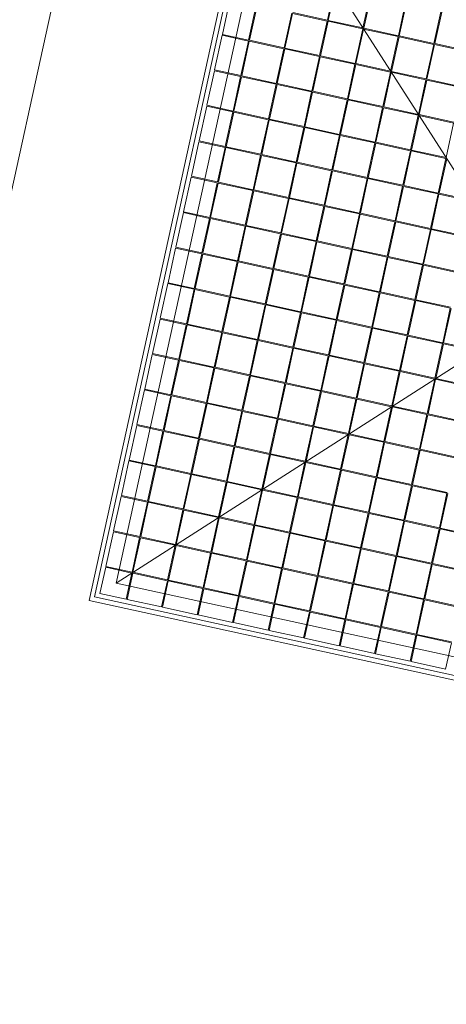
# Model space of a CAD drawing. Header units: metres. Extents: x 233012 to 233264, y 553571 to 554014.
# Tile 127 of 256: x 233236.704 to 233237.173, y 553781.424 to 553782.509. Entities that reach past the tile are written whole.
import ezdxf

# ---------------------------------------------------------------- set-up
doc = ezdxf.new("R2010")
doc.units = ezdxf.units.M
doc.layers.add('A-NL$1B_3D-modellen_algemeen', color=252, linetype='Continuous', lineweight=5)
doc.layers.add('A-NL$1B_3D-modellen_algemeen-drsn', color=252, linetype='Continuous', lineweight=5)

# ---------------------------------------------------------------- blocks, each defined once
blk = doc.blocks.new('NLRS_61_GM_UN_inkoopstation BSK260_26_Alfen_mie - gen-V8-01_Situatie')
at = {"layer": 'A-NL$1B_3D-modellen_algemeen-drsn'}
h = blk.add_hatch(dxfattribs=at)
h.set_pattern_fill('FP_4', color=256, style=0, pattern_type=2)
h.set_pattern_definition([(315, (51.75, 112.55), (1.767767, 1.767767), []), (320, (51.75, 112.55), (-0.156911, -1.792506), [0.1875, -2.062]), (265, (51.75, 112.55), (1.880388, 0.346883), [0.15, -1.65]), (10.451, (51.737, 112.401), (1.723947, -1.446279), [0.15935, -1.753]), (316.184, (52.25, 112.55), (-0.41376, -2.668548), [0.28125, -3.094]), (6.636, (52.216, 112.328), (2.435293, -2.336226), [0.23903, -2.629]), (261.184, (52.25, 112.55), (2.43562, -2.336896), [0.225, -2.475]), (291, (52.125, 112.3), (-1.006262, -1.49169), [0.1875, -2.062]), (236, (52.125, 112.3), (1.812797, -0.60824), [0.15, -1.65]), (341.451, (52.041, 112.176), (0.806628, -2.10073), [0.15935, -1.753]), (307.5, (51.75, 112.55), (0.8322346, -0.0303996), [0.01676, -1.613, 0.01676, -1.658, -1.656]), (307.5, (51.75, 112.55), (0.8322346, -0.0303996), [-3.305, 0.01676, -1.639]), (277.5, (51.75, 112.55), (0.986029, -0.657674), [0.01676, -0.93824, 0.01676, -1.576, -0.63125]), (277.5, (51.75, 112.55), (0.986029, -0.657674), [-2.547, 0.01676, -0.61449]), (237.5, (51.75, 113.107), (-0.0564678, -1.3346826), [0.01676, -0.60824, 0.01676, -1.933, -2.588]), (237.5, (51.75, 113.107), (-0.0564678, -1.3346826), [-2.575, 0.01676, -2.571]), (227.5, (51.75, 113.357), (0.250631, -1.458303), [0.01676, -0.79574, 0.01676, -1.278, -1.838]), (227.5, (51.75, 113.357), (0.250631, -1.458303), [-2.108, 0.01676, -1.821])])
h.paths.add_polyline_path([(-1.28, -1.3), (-0.623, -1.3), (-0.623, -1.2), (-1.18, -1.2), (-1.18, -0.035), (-1.28, -0.035), (-1.28, -1.0374)])
h.paths.add_polyline_path([(-1.28, 1.035), (-1.18, 1.035), (-1.18, 1.2), (1.22, 1.2), (1.22, -1.2), (0.663, -1.2), (0.663, -1.3), (1.32, -1.3), (1.32, 1.3), (-1.28, 1.3)])
at = {"layer": 'A-NL$1B_3D-modellen_algemeen'}
for p, q in [((0.2, -0.18), (1.04, -0.18)), ((1.04, -0.18), (1.04, -1.02)), ((1.035, -0.185), (0.205, -0.185)), ((0.6405, -0.2195), (0.6405, -0.19)), ((0.6405, -0.19), (0.6795, -0.19)), ((0.6795, -0.19), (0.6795, -0.2195)), ((0.6805, -0.2195), (0.6805, -0.19)), ((0.6805, -0.19), (0.7195, -0.19)), ((0.7195, -0.19), (0.7195, -0.2195)), ((0.7205, -0.2195), (0.7205, -0.19)), ((0.7205, -0.19), (0.7595, -0.19)), ((0.7595, -0.19), (0.7595, -0.2195)), ((0.7605, -0.2195), (0.7605, -0.19)), ((0.7605, -0.19), (0.7995, -0.19)), ((0.7995, -0.19), (0.7995, -0.2195)), ((0.8005, -0.2195), (0.8005, -0.19)), ((0.8005, -0.19), (0.8395, -0.19)), ((0.8395, -0.19), (0.8395, -0.2195)), ((0.8405, -0.2195), (0.8405, -0.19)), ((0.8405, -0.19), (0.8795, -0.19)), ((0.8795, -0.19), (0.8795, -0.2195)), ((0.8805, -0.2195), (0.8805, -0.19)), ((0.8805, -0.19), (0.9195, -0.19)), ((0.9195, -0.19), (0.9195, -0.2195)), ((0.9205, -0.2195), (0.9205, -0.19)), ((0.9205, -0.19), (0.9595, -0.19)), ((0.9595, -0.19), (0.9595, -0.2195)), ((0.9605, -0.2195), (0.9605, -0.19)), ((0.9605, -0.19), (0.9995, -0.19)), ((0.9995, -0.19), (0.9995, -0.2195)), ((1.0005, -0.2195), (1.0005, -0.19)), ((1.0005, -0.19), (1.03, -0.19)), ((1.03, -0.19), (1.03, -0.2195)), ((1.035, -1.015), (1.035, -0.185)), ((0.225, -0.205), (1.015, -0.995)), ((0.225, -0.995), (1.015, -0.205)), ((1.015, -0.205), (0.225, -0.205)), ((1.015, -0.995), (1.015, -0.205)), ((0.6795, -0.2195), (0.6405, -0.2195)), ((0.6405, -0.2205), (0.6795, -0.2205)), ((0.6795, -0.2205), (0.6795, -0.2595)), ((0.7195, -0.2195), (0.6805, -0.2195)), ((0.6805, -0.2595), (0.6805, -0.2205)), ((0.6805, -0.2205), (0.7195, -0.2205)), ((0.7195, -0.2205), (0.7195, -0.2595)), ((0.7595, -0.2195), (0.7205, -0.2195)), ((0.7205, -0.2595), (0.7205, -0.2205)), ((0.7205, -0.2205), (0.7595, -0.2205)), ((0.7595, -0.2205), (0.7595, -0.2595)), ((0.7995, -0.2195), (0.7605, -0.2195)), ((0.7605, -0.2595), (0.7605, -0.2205)), ((0.7605, -0.2205), (0.7995, -0.2205)), ((0.7995, -0.2205), (0.7995, -0.2595)), ((0.8395, -0.2195), (0.8005, -0.2195)), ((0.8005, -0.2595), (0.8005, -0.2205)), ((0.8005, -0.2205), (0.8395, -0.2205)), ((0.8395, -0.2205), (0.8395, -0.2595)), ((0.8795, -0.2195), (0.8405, -0.2195)), ((0.8405, -0.2595), (0.8405, -0.2205)), ((0.8405, -0.2205), (0.8795, -0.2205)), ((0.8795, -0.2205), (0.8795, -0.2595)), ((0.9195, -0.2195), (0.8805, -0.2195)), ((0.8805, -0.2595), (0.8805, -0.2205)), ((0.8805, -0.2205), (0.9195, -0.2205)), ((0.9195, -0.2205), (0.9195, -0.2595)), ((0.9595, -0.2195), (0.9205, -0.2195)), ((0.9205, -0.2595), (0.9205, -0.2205)), ((0.9205, -0.2205), (0.9595, -0.2205)), ((0.9595, -0.2205), (0.9595, -0.2595)), ((0.9995, -0.2195), (0.9605, -0.2195)), ((0.9605, -0.2595), (0.9605, -0.2205)), ((0.9605, -0.2205), (0.9995, -0.2205)), ((0.9995, -0.2205), (0.9995, -0.2595)), ((1.03, -0.2195), (1.0005, -0.2195)), ((1.0005, -0.2595), (1.0005, -0.2205)), ((1.0005, -0.2205), (1.03, -0.2205)), ((1.03, -0.2205), (1.03, -0.2595)), ((0.6795, -0.2595), (0.6405, -0.2595)), ((0.7195, -0.2595), (0.6805, -0.2595)), ((0.7595, -0.2595), (0.7205, -0.2595)), ((0.7995, -0.2595), (0.7605, -0.2595)), ((0.8395, -0.2595), (0.8005, -0.2595)), ((0.8795, -0.2595), (0.8405, -0.2595)), ((0.9195, -0.2595), (0.8805, -0.2595)), ((0.9595, -0.2595), (0.9205, -0.2595)), ((0.9995, -0.2595), (0.9605, -0.2595)), ((1.03, -0.2595), (1.0005, -0.2595)), ((0.6405, -0.2605), (0.6795, -0.2605)), ((0.6795, -0.2605), (0.6795, -0.2995)), ((0.6805, -0.2995), (0.6805, -0.2605)), ((0.6805, -0.2605), (0.7195, -0.2605)), ((0.7195, -0.2605), (0.7195, -0.2995)), ((0.7205, -0.2995), (0.7205, -0.2605)), ((0.7205, -0.2605), (0.7595, -0.2605)), ((0.7595, -0.2605), (0.7595, -0.2995)), ((0.7605, -0.2995), (0.7605, -0.2605)), ((0.7605, -0.2605), (0.7995, -0.2605)), ((0.7995, -0.2605), (0.7995, -0.2995)), ((0.8005, -0.2995), (0.8005, -0.2605)), ((0.8005, -0.2605), (0.8395, -0.2605)), ((0.8395, -0.2605), (0.8395, -0.2995)), ((0.8405, -0.2995), (0.8405, -0.2605)), ((0.8405, -0.2605), (0.8795, -0.2605)), ((0.8795, -0.2605), (0.8795, -0.2995)), ((0.8805, -0.2995), (0.8805, -0.2605)), ((0.8805, -0.2605), (0.9195, -0.2605)), ((0.9195, -0.2605), (0.9195, -0.2995)), ((0.9205, -0.2995), (0.9205, -0.2605)), ((0.9205, -0.2605), (0.9595, -0.2605)), ((0.9595, -0.2605), (0.9595, -0.2995)), ((0.9605, -0.2995), (0.9605, -0.2605)), ((0.9605, -0.2605), (0.9995, -0.2605)), ((0.9995, -0.2605), (0.9995, -0.2995)), ((1.0005, -0.2995), (1.0005, -0.2605)), ((1.0005, -0.2605), (1.03, -0.2605)), ((1.03, -0.2605), (1.03, -0.2995)), ((0.6795, -0.2995), (0.6405, -0.2995)), ((0.6405, -0.3005), (0.6795, -0.3005)), ((0.6795, -0.3005), (0.6795, -0.3395)), ((0.7195, -0.2995), (0.6805, -0.2995)), ((0.6805, -0.3395), (0.6805, -0.3005)), ((0.6805, -0.3005), (0.7195, -0.3005)), ((0.7195, -0.3005), (0.7195, -0.3395)), ((0.7595, -0.2995), (0.7205, -0.2995)), ((0.7205, -0.3395), (0.7205, -0.3005)), ((0.7205, -0.3005), (0.7595, -0.3005)), ((0.7595, -0.3005), (0.7595, -0.3395)), ((0.7995, -0.2995), (0.7605, -0.2995)), ((0.7605, -0.3395), (0.7605, -0.3005)), ((0.7605, -0.3005), (0.7995, -0.3005)), ((0.7995, -0.3005), (0.7995, -0.3395)), ((0.8395, -0.2995), (0.8005, -0.2995)), ((0.8005, -0.3395), (0.8005, -0.3005)), ((0.8005, -0.3005), (0.8395, -0.3005)), ((0.8395, -0.3005), (0.8395, -0.3395)), ((0.8795, -0.2995), (0.8405, -0.2995)), ((0.8405, -0.3395), (0.8405, -0.3005)), ((0.8405, -0.3005), (0.8795, -0.3005)), ((0.8795, -0.3005), (0.8795, -0.3395)), ((0.9195, -0.2995), (0.8805, -0.2995)), ((0.8805, -0.3395), (0.8805, -0.3005)), ((0.8805, -0.3005), (0.9195, -0.3005)), ((0.9195, -0.3005), (0.9195, -0.3395)), ((0.9595, -0.2995), (0.9205, -0.2995)), ((0.9205, -0.3395), (0.9205, -0.3005)), ((0.9205, -0.3005), (0.9595, -0.3005)), ((0.9595, -0.3005), (0.9595, -0.3395)), ((0.9995, -0.2995), (0.9605, -0.2995)), ((0.9605, -0.3395), (0.9605, -0.3005)), ((0.9605, -0.3005), (0.9995, -0.3005)), ((0.9995, -0.3005), (0.9995, -0.3395)), ((1.03, -0.2995), (1.0005, -0.2995)), ((1.0005, -0.3395), (1.0005, -0.3005)), ((1.0005, -0.3005), (1.03, -0.3005)), ((1.03, -0.3005), (1.03, -0.3395)), ((0.6795, -0.3395), (0.6405, -0.3395)), ((0.6405, -0.3405), (0.6795, -0.3405)), ((0.6795, -0.3405), (0.6795, -0.3795)), ((0.7195, -0.3395), (0.6805, -0.3395)), ((0.6805, -0.3795), (0.6805, -0.3405)), ((0.6805, -0.3405), (0.7195, -0.3405)), ((0.7195, -0.3405), (0.7195, -0.3795)), ((0.7595, -0.3395), (0.7205, -0.3395)), ((0.7205, -0.3795), (0.7205, -0.3405)), ((0.7205, -0.3405), (0.7595, -0.3405)), ((0.7595, -0.3405), (0.7595, -0.3795)), ((0.7995, -0.3395), (0.7605, -0.3395)), ((0.7605, -0.3795), (0.7605, -0.3405)), ((0.7605, -0.3405), (0.7995, -0.3405)), ((0.7995, -0.3405), (0.7995, -0.3795)), ((0.8395, -0.3395), (0.8005, -0.3395)), ((0.8005, -0.3795), (0.8005, -0.3405)), ((0.8005, -0.3405), (0.8395, -0.3405)), ((0.8395, -0.3405), (0.8395, -0.3795)), ((0.8795, -0.3395), (0.8405, -0.3395)), ((0.8405, -0.3795), (0.8405, -0.3405)), ((0.8405, -0.3405), (0.8795, -0.3405)), ((0.8795, -0.3405), (0.8795, -0.3795)), ((0.9195, -0.3395), (0.8805, -0.3395)), ((0.8805, -0.3795), (0.8805, -0.3405)), ((0.8805, -0.3405), (0.9195, -0.3405)), ((0.9195, -0.3405), (0.9195, -0.3795)), ((0.9595, -0.3395), (0.9205, -0.3395)), ((0.9205, -0.3795), (0.9205, -0.3405)), ((0.9205, -0.3405), (0.9595, -0.3405)), ((0.9595, -0.3405), (0.9595, -0.3795)), ((0.9995, -0.3395), (0.9605, -0.3395)), ((0.9605, -0.3795), (0.9605, -0.3405)), ((0.9605, -0.3405), (0.9995, -0.3405)), ((0.9995, -0.3405), (0.9995, -0.3795)), ((1.03, -0.3395), (1.0005, -0.3395)), ((1.0005, -0.3795), (1.0005, -0.3405)), ((1.0005, -0.3405), (1.03, -0.3405)), ((1.03, -0.3405), (1.03, -0.3795)), ((0.7195, -0.3795), (0.6805, -0.3795)), ((0.7595, -0.3795), (0.7205, -0.3795)), ((0.7995, -0.3795), (0.7605, -0.3795)), ((0.8395, -0.3795), (0.8005, -0.3795)), ((0.8795, -0.3795), (0.8405, -0.3795)), ((0.9195, -0.3795), (0.8805, -0.3795)), ((0.9595, -0.3795), (0.9205, -0.3795)), ((0.9995, -0.3795), (0.9605, -0.3795)), ((1.03, -0.3795), (1.0005, -0.3795)), ((0.6805, -0.3805), (0.7195, -0.3805)), ((0.7195, -0.3805), (0.7195, -0.4195)), ((0.7205, -0.4195), (0.7205, -0.3805)), ((0.7205, -0.3805), (0.7595, -0.3805)), ((0.7595, -0.3805), (0.7595, -0.4195)), ((0.7605, -0.4195), (0.7605, -0.3805)), ((0.7605, -0.3805), (0.7995, -0.3805)), ((0.7995, -0.3805), (0.7995, -0.4195)), ((0.8005, -0.4195), (0.8005, -0.3805)), ((0.8005, -0.3805), (0.8395, -0.3805)), ((0.8395, -0.3805), (0.8395, -0.4195)), ((0.8405, -0.4195), (0.8405, -0.3805)), ((0.8405, -0.3805), (0.8795, -0.3805)), ((0.8795, -0.3805), (0.8795, -0.4195)), ((0.8805, -0.4195), (0.8805, -0.3805)), ((0.8805, -0.3805), (0.9195, -0.3805)), ((0.9195, -0.3805), (0.9195, -0.4195)), ((0.9205, -0.4195), (0.9205, -0.3805)), ((0.9205, -0.3805), (0.9595, -0.3805)), ((0.9595, -0.3805), (0.9595, -0.4195)), ((0.9605, -0.4195), (0.9605, -0.3805)), ((0.9605, -0.3805), (0.9995, -0.3805)), ((0.9995, -0.3805), (0.9995, -0.4195)), ((1.0005, -0.4195), (1.0005, -0.3805)), ((1.0005, -0.3805), (1.03, -0.3805)), ((1.03, -0.3805), (1.03, -0.4195)), ((0.7195, -0.4195), (0.6805, -0.4195)), ((0.6805, -0.4205), (0.7195, -0.4205)), ((0.7195, -0.4205), (0.7195, -0.4595)), ((0.7595, -0.4195), (0.7205, -0.4195)), ((0.7205, -0.4595), (0.7205, -0.4205)), ((0.7205, -0.4205), (0.7595, -0.4205)), ((0.7595, -0.4205), (0.7595, -0.4595)), ((0.7995, -0.4195), (0.7605, -0.4195)), ((0.7605, -0.4595), (0.7605, -0.4205)), ((0.7605, -0.4205), (0.7995, -0.4205)), ((0.7995, -0.4205), (0.7995, -0.4595)), ((0.8395, -0.4195), (0.8005, -0.4195)), ((0.8005, -0.4595), (0.8005, -0.4205)), ((0.8005, -0.4205), (0.8395, -0.4205)), ((0.8395, -0.4205), (0.8395, -0.4595)), ((0.8795, -0.4195), (0.8405, -0.4195)), ((0.8405, -0.4595), (0.8405, -0.4205)), ((0.8405, -0.4205), (0.8795, -0.4205)), ((0.8795, -0.4205), (0.8795, -0.4595)), ((0.9195, -0.4195), (0.8805, -0.4195)), ((0.8805, -0.4595), (0.8805, -0.4205)), ((0.8805, -0.4205), (0.9195, -0.4205)), ((0.9195, -0.4205), (0.9195, -0.4595)), ((0.9595, -0.4195), (0.9205, -0.4195)), ((0.9205, -0.4595), (0.9205, -0.4205)), ((0.9205, -0.4205), (0.9595, -0.4205)), ((0.9595, -0.4205), (0.9595, -0.4595)), ((0.9995, -0.4195), (0.9605, -0.4195)), ((0.9605, -0.4595), (0.9605, -0.4205)), ((0.9605, -0.4205), (0.9995, -0.4205)), ((0.9995, -0.4205), (0.9995, -0.4595)), ((1.03, -0.4195), (1.0005, -0.4195)), ((1.0005, -0.4595), (1.0005, -0.4205)), ((1.0005, -0.4205), (1.03, -0.4205)), ((1.03, -0.4205), (1.03, -0.4595)), ((0.7195, -0.4595), (0.6805, -0.4595)), ((0.6805, -0.4605), (0.7195, -0.4605)), ((0.7195, -0.4605), (0.7195, -0.4995)), ((0.7595, -0.4595), (0.7205, -0.4595)), ((0.7205, -0.4995), (0.7205, -0.4605)), ((0.7205, -0.4605), (0.7595, -0.4605)), ((0.7595, -0.4605), (0.7595, -0.4995)), ((0.7995, -0.4595), (0.7605, -0.4595)), ((0.7605, -0.4995), (0.7605, -0.4605)), ((0.7605, -0.4605), (0.7995, -0.4605)), ((0.7995, -0.4605), (0.7995, -0.4995)), ((0.8395, -0.4595), (0.8005, -0.4595)), ((0.8005, -0.4995), (0.8005, -0.4605)), ((0.8005, -0.4605), (0.8395, -0.4605)), ((0.8395, -0.4605), (0.8395, -0.4995)), ((0.8795, -0.4595), (0.8405, -0.4595)), ((0.8405, -0.4995), (0.8405, -0.4605)), ((0.8405, -0.4605), (0.8795, -0.4605)), ((0.8795, -0.4605), (0.8795, -0.4995)), ((0.9195, -0.4595), (0.8805, -0.4595)), ((0.8805, -0.4995), (0.8805, -0.4605)), ((0.8805, -0.4605), (0.9195, -0.4605)), ((0.9195, -0.4605), (0.9195, -0.4995)), ((0.9595, -0.4595), (0.9205, -0.4595)), ((0.9205, -0.4995), (0.9205, -0.4605)), ((0.9205, -0.4605), (0.9595, -0.4605)), ((0.9595, -0.4605), (0.9595, -0.4995)), ((0.9995, -0.4595), (0.9605, -0.4595)), ((0.9605, -0.4995), (0.9605, -0.4605)), ((0.9605, -0.4605), (0.9995, -0.4605)), ((0.9995, -0.4605), (0.9995, -0.4995)), ((1.03, -0.4595), (1.0005, -0.4595)), ((1.0005, -0.4995), (1.0005, -0.4605)), ((1.0005, -0.4605), (1.03, -0.4605)), ((1.03, -0.4605), (1.03, -0.4995)), ((0.7195, -0.4995), (0.6805, -0.4995)), ((0.6805, -0.5005), (0.7195, -0.5005)), ((0.7195, -0.5005), (0.7195, -0.5395)), ((0.7595, -0.4995), (0.7205, -0.4995)), ((0.7205, -0.5395), (0.7205, -0.5005)), ((0.7205, -0.5005), (0.7595, -0.5005)), ((0.7595, -0.5005), (0.7595, -0.5395)), ((0.7995, -0.4995), (0.7605, -0.4995)), ((0.7605, -0.5395), (0.7605, -0.5005)), ((0.7605, -0.5005), (0.7995, -0.5005)), ((0.7995, -0.5005), (0.7995, -0.5395)), ((0.8395, -0.4995), (0.8005, -0.4995)), ((0.8005, -0.5395), (0.8005, -0.5005)), ((0.8005, -0.5005), (0.8395, -0.5005)), ((0.8395, -0.5005), (0.8395, -0.5395)), ((0.8795, -0.4995), (0.8405, -0.4995)), ((0.8405, -0.5395), (0.8405, -0.5005)), ((0.8405, -0.5005), (0.8795, -0.5005)), ((0.8795, -0.5005), (0.8795, -0.5395)), ((0.9195, -0.4995), (0.8805, -0.4995)), ((0.8805, -0.5395), (0.8805, -0.5005)), ((0.8805, -0.5005), (0.9195, -0.5005)), ((0.9195, -0.5005), (0.9195, -0.5395)), ((0.9595, -0.4995), (0.9205, -0.4995)), ((0.9205, -0.5395), (0.9205, -0.5005)), ((0.9205, -0.5005), (0.9595, -0.5005)), ((0.9595, -0.5005), (0.9595, -0.5395)), ((0.9995, -0.4995), (0.9605, -0.4995)), ((0.9605, -0.5395), (0.9605, -0.5005)), ((0.9605, -0.5005), (0.9995, -0.5005)), ((0.9995, -0.5005), (0.9995, -0.5395)), ((1.03, -0.4995), (1.0005, -0.4995)), ((1.0005, -0.5395), (1.0005, -0.5005)), ((1.0005, -0.5005), (1.03, -0.5005)), ((1.03, -0.5005), (1.03, -0.5395)), ((0.7195, -0.5395), (0.6805, -0.5395)), ((0.6805, -0.5405), (0.7195, -0.5405)), ((0.7195, -0.5405), (0.7195, -0.5795)), ((0.7595, -0.5395), (0.7205, -0.5395)), ((0.7205, -0.5795), (0.7205, -0.5405)), ((0.7205, -0.5405), (0.7595, -0.5405)), ((0.7595, -0.5405), (0.7595, -0.5795)), ((0.7995, -0.5395), (0.7605, -0.5395)), ((0.7605, -0.5795), (0.7605, -0.5405)), ((0.7605, -0.5405), (0.7995, -0.5405)), ((0.7995, -0.5405), (0.7995, -0.5795)), ((0.8395, -0.5395), (0.8005, -0.5395)), ((0.8005, -0.5795), (0.8005, -0.5405)), ((0.8005, -0.5405), (0.8395, -0.5405)), ((0.8395, -0.5405), (0.8395, -0.5795)), ((0.8795, -0.5395), (0.8405, -0.5395)), ((0.8405, -0.5795), (0.8405, -0.5405)), ((0.8405, -0.5405), (0.8795, -0.5405)), ((0.8795, -0.5405), (0.8795, -0.5795)), ((0.9195, -0.5395), (0.8805, -0.5395)), ((0.8805, -0.5795), (0.8805, -0.5405)), ((0.8805, -0.5405), (0.9195, -0.5405)), ((0.9195, -0.5405), (0.9195, -0.5795)), ((0.9595, -0.5395), (0.9205, -0.5395)), ((0.9205, -0.5795), (0.9205, -0.5405)), ((0.9205, -0.5405), (0.9595, -0.5405)), ((0.9595, -0.5405), (0.9595, -0.5795)), ((0.9995, -0.5395), (0.9605, -0.5395)), ((0.9605, -0.5795), (0.9605, -0.5405)), ((0.9605, -0.5405), (0.9995, -0.5405)), ((0.9995, -0.5405), (0.9995, -0.5795)), ((1.03, -0.5395), (1.0005, -0.5395)), ((1.0005, -0.5795), (1.0005, -0.5405)), ((1.0005, -0.5405), (1.03, -0.5405)), ((1.03, -0.5405), (1.03, -0.5795)), ((0.7595, -0.5795), (0.7205, -0.5795)), ((0.7205, -0.5805), (0.7595, -0.5805)), ((0.7595, -0.5805), (0.7595, -0.6195)), ((0.7995, -0.5795), (0.7605, -0.5795)), ((0.7605, -0.6195), (0.7605, -0.5805)), ((0.7605, -0.5805), (0.7995, -0.5805)), ((0.7995, -0.5805), (0.7995, -0.6195)), ((0.8395, -0.5795), (0.8005, -0.5795)), ((0.8005, -0.6195), (0.8005, -0.5805)), ((0.8005, -0.5805), (0.8395, -0.5805)), ((0.8395, -0.5805), (0.8395, -0.6195)), ((0.8795, -0.5795), (0.8405, -0.5795)), ((0.8405, -0.6195), (0.8405, -0.5805)), ((0.8405, -0.5805), (0.8795, -0.5805)), ((0.8795, -0.5805), (0.8795, -0.6195)), ((0.9195, -0.5795), (0.8805, -0.5795)), ((0.8805, -0.6195), (0.8805, -0.5805)), ((0.8805, -0.5805), (0.9195, -0.5805)), ((0.9195, -0.5805), (0.9195, -0.6195)), ((0.9595, -0.5795), (0.9205, -0.5795)), ((0.9205, -0.6195), (0.9205, -0.5805)), ((0.9205, -0.5805), (0.9595, -0.5805)), ((0.9595, -0.5805), (0.9595, -0.6195)), ((0.9995, -0.5795), (0.9605, -0.5795)), ((0.9605, -0.6195), (0.9605, -0.5805)), ((0.9605, -0.5805), (0.9995, -0.5805)), ((0.9995, -0.5805), (0.9995, -0.6195)), ((1.03, -0.5795), (1.0005, -0.5795)), ((1.0005, -0.6195), (1.0005, -0.5805)), ((1.0005, -0.5805), (1.03, -0.5805)), ((1.03, -0.5805), (1.03, -0.6195)), ((0.7595, -0.6195), (0.7205, -0.6195)), ((0.7205, -0.6205), (0.7595, -0.6205)), ((0.7595, -0.6205), (0.7595, -0.6595)), ((0.7995, -0.6195), (0.7605, -0.6195)), ((0.7605, -0.6595), (0.7605, -0.6205)), ((0.7605, -0.6205), (0.7995, -0.6205)), ((0.7995, -0.6205), (0.7995, -0.6595)), ((0.8395, -0.6195), (0.8005, -0.6195)), ((0.8005, -0.6595), (0.8005, -0.6205)), ((0.8005, -0.6205), (0.8395, -0.6205)), ((0.8395, -0.6205), (0.8395, -0.6595)), ((0.8795, -0.6195), (0.8405, -0.6195)), ((0.8405, -0.6595), (0.8405, -0.6205)), ((0.8405, -0.6205), (0.8795, -0.6205)), ((0.8795, -0.6205), (0.8795, -0.6595)), ((0.9195, -0.6195), (0.8805, -0.6195)), ((0.8805, -0.6595), (0.8805, -0.6205)), ((0.8805, -0.6205), (0.9195, -0.6205)), ((0.9195, -0.6205), (0.9195, -0.6595)), ((0.9595, -0.6195), (0.9205, -0.6195)), ((0.9205, -0.6595), (0.9205, -0.6205)), ((0.9205, -0.6205), (0.9595, -0.6205)), ((0.9595, -0.6205), (0.9595, -0.6595)), ((0.9995, -0.6195), (0.9605, -0.6195)), ((0.9605, -0.6595), (0.9605, -0.6205)), ((0.9605, -0.6205), (0.9995, -0.6205)), ((0.9995, -0.6205), (0.9995, -0.6595)), ((1.03, -0.6195), (1.0005, -0.6195)), ((1.0005, -0.6595), (1.0005, -0.6205)), ((1.0005, -0.6205), (1.03, -0.6205)), ((1.03, -0.6205), (1.03, -0.6595)), ((0.7595, -0.6595), (0.7205, -0.6595)), ((0.7205, -0.6605), (0.7595, -0.6605)), ((0.7595, -0.6605), (0.7595, -0.6995)), ((0.7995, -0.6595), (0.7605, -0.6595)), ((0.7605, -0.6995), (0.7605, -0.6605)), ((0.7605, -0.6605), (0.7995, -0.6605)), ((0.7995, -0.6605), (0.7995, -0.6995)), ((0.8395, -0.6595), (0.8005, -0.6595)), ((0.8005, -0.6995), (0.8005, -0.6605)), ((0.8005, -0.6605), (0.8395, -0.6605)), ((0.8395, -0.6605), (0.8395, -0.6995)), ((0.8795, -0.6595), (0.8405, -0.6595)), ((0.8405, -0.6995), (0.8405, -0.6605)), ((0.8405, -0.6605), (0.8795, -0.6605)), ((0.8795, -0.6605), (0.8795, -0.6995)), ((0.9195, -0.6595), (0.8805, -0.6595)), ((0.8805, -0.6995), (0.8805, -0.6605)), ((0.8805, -0.6605), (0.9195, -0.6605)), ((0.9195, -0.6605), (0.9195, -0.6995)), ((0.9595, -0.6595), (0.9205, -0.6595)), ((0.9205, -0.6995), (0.9205, -0.6605)), ((0.9205, -0.6605), (0.9595, -0.6605)), ((0.9595, -0.6605), (0.9595, -0.6995)), ((0.9995, -0.6595), (0.9605, -0.6595)), ((0.9605, -0.6995), (0.9605, -0.6605)), ((0.9605, -0.6605), (0.9995, -0.6605)), ((0.9995, -0.6605), (0.9995, -0.6995)), ((1.03, -0.6595), (1.0005, -0.6595)), ((1.0005, -0.6995), (1.0005, -0.6605)), ((1.0005, -0.6605), (1.03, -0.6605)), ((1.03, -0.6605), (1.03, -0.6995)), ((0.7595, -0.6995), (0.7205, -0.6995)), ((0.7205, -0.7005), (0.7595, -0.7005)), ((0.7595, -0.7005), (0.7595, -0.7395)), ((0.7995, -0.6995), (0.7605, -0.6995)), ((0.7605, -0.7395), (0.7605, -0.7005)), ((0.7605, -0.7005), (0.7995, -0.7005)), ((0.7995, -0.7005), (0.7995, -0.7395)), ((0.8395, -0.6995), (0.8005, -0.6995)), ((0.8005, -0.7395), (0.8005, -0.7005)), ((0.8005, -0.7005), (0.8395, -0.7005)), ((0.8395, -0.7005), (0.8395, -0.7395)), ((0.8795, -0.6995), (0.8405, -0.6995)), ((0.8405, -0.7395), (0.8405, -0.7005)), ((0.8405, -0.7005), (0.8795, -0.7005)), ((0.8795, -0.7005), (0.8795, -0.7395)), ((0.9195, -0.6995), (0.8805, -0.6995)), ((0.8805, -0.7395), (0.8805, -0.7005)), ((0.8805, -0.7005), (0.9195, -0.7005)), ((0.9195, -0.7005), (0.9195, -0.7395)), ((0.9595, -0.6995), (0.9205, -0.6995)), ((0.9205, -0.7395), (0.9205, -0.7005)), ((0.9205, -0.7005), (0.9595, -0.7005)), ((0.9595, -0.7005), (0.9595, -0.7395)), ((0.9995, -0.6995), (0.9605, -0.6995)), ((0.9605, -0.7395), (0.9605, -0.7005)), ((0.9605, -0.7005), (0.9995, -0.7005)), ((0.9995, -0.7005), (0.9995, -0.7395)), ((1.03, -0.6995), (1.0005, -0.6995)), ((1.0005, -0.7395), (1.0005, -0.7005)), ((1.0005, -0.7005), (1.03, -0.7005)), ((1.03, -0.7005), (1.03, -0.7395)), ((0.7995, -0.7395), (0.7605, -0.7395)), ((0.7605, -0.7795), (0.7605, -0.7405)), ((0.7605, -0.7405), (0.7995, -0.7405)), ((0.7995, -0.7405), (0.7995, -0.7795)), ((0.8395, -0.7395), (0.8005, -0.7395)), ((0.8005, -0.7795), (0.8005, -0.7405)), ((0.8005, -0.7405), (0.8395, -0.7405)), ((0.8395, -0.7405), (0.8395, -0.7795)), ((0.8795, -0.7395), (0.8405, -0.7395)), ((0.8405, -0.7795), (0.8405, -0.7405)), ((0.8405, -0.7405), (0.8795, -0.7405)), ((0.8795, -0.7405), (0.8795, -0.7795)), ((0.9195, -0.7395), (0.8805, -0.7395)), ((0.8805, -0.7795), (0.8805, -0.7405)), ((0.8805, -0.7405), (0.9195, -0.7405)), ((0.9195, -0.7405), (0.9195, -0.7795)), ((0.9595, -0.7395), (0.9205, -0.7395)), ((0.9205, -0.7795), (0.9205, -0.7405)), ((0.9205, -0.7405), (0.9595, -0.7405)), ((0.9595, -0.7405), (0.9595, -0.7795)), ((0.9995, -0.7395), (0.9605, -0.7395)), ((0.9605, -0.7795), (0.9605, -0.7405)), ((0.9605, -0.7405), (0.9995, -0.7405)), ((0.9995, -0.7405), (0.9995, -0.7795)), ((1.03, -0.7395), (1.0005, -0.7395)), ((1.0005, -0.7795), (1.0005, -0.7405)), ((1.0005, -0.7405), (1.03, -0.7405)), ((1.03, -0.7405), (1.03, -0.7795)), ((0.7995, -0.7795), (0.7605, -0.7795)), ((0.7605, -0.7805), (0.7995, -0.7805)), ((0.7995, -0.7805), (0.7995, -0.8195)), ((0.8395, -0.7795), (0.8005, -0.7795)), ((0.8005, -0.8195), (0.8005, -0.7805)), ((0.8005, -0.7805), (0.8395, -0.7805)), ((0.8395, -0.7805), (0.8395, -0.8195)), ((0.8795, -0.7795), (0.8405, -0.7795)), ((0.8405, -0.8195), (0.8405, -0.7805)), ((0.8405, -0.7805), (0.8795, -0.7805)), ((0.8795, -0.7805), (0.8795, -0.8195)), ((0.9195, -0.7795), (0.8805, -0.7795)), ((0.8805, -0.8195), (0.8805, -0.7805)), ((0.8805, -0.7805), (0.9195, -0.7805)), ((0.9195, -0.7805), (0.9195, -0.8195)), ((0.9595, -0.7795), (0.9205, -0.7795)), ((0.9205, -0.8195), (0.9205, -0.7805)), ((0.9205, -0.7805), (0.9595, -0.7805)), ((0.9595, -0.7805), (0.9595, -0.8195)), ((0.9995, -0.7795), (0.9605, -0.7795)), ((0.9605, -0.8195), (0.9605, -0.7805)), ((0.9605, -0.7805), (0.9995, -0.7805)), ((0.9995, -0.7805), (0.9995, -0.8195)), ((1.03, -0.7795), (1.0005, -0.7795)), ((1.0005, -0.8195), (1.0005, -0.7805)), ((1.0005, -0.7805), (1.03, -0.7805)), ((1.03, -0.7805), (1.03, -0.8195)), ((0.7995, -0.8195), (0.7605, -0.8195)), ((0.7605, -0.8205), (0.7995, -0.8205)), ((0.7995, -0.8205), (0.7995, -0.8595)), ((0.8395, -0.8195), (0.8005, -0.8195)), ((0.8005, -0.8595), (0.8005, -0.8205)), ((0.8005, -0.8205), (0.8395, -0.8205)), ((0.8395, -0.8205), (0.8395, -0.8595)), ((0.8795, -0.8195), (0.8405, -0.8195)), ((0.8405, -0.8595), (0.8405, -0.8205)), ((0.8405, -0.8205), (0.8795, -0.8205)), ((0.8795, -0.8205), (0.8795, -0.8595)), ((0.9195, -0.8195), (0.8805, -0.8195)), ((0.8805, -0.8595), (0.8805, -0.8205)), ((0.8805, -0.8205), (0.9195, -0.8205)), ((0.9195, -0.8205), (0.9195, -0.8595)), ((0.9595, -0.8195), (0.9205, -0.8195)), ((0.9205, -0.8595), (0.9205, -0.8205)), ((0.9205, -0.8205), (0.9595, -0.8205)), ((0.9595, -0.8205), (0.9595, -0.8595)), ((0.9995, -0.8195), (0.9605, -0.8195)), ((0.9605, -0.8595), (0.9605, -0.8205)), ((0.9605, -0.8205), (0.9995, -0.8205)), ((0.9995, -0.8205), (0.9995, -0.8595)), ((1.03, -0.8195), (1.0005, -0.8195)), ((1.0005, -0.8595), (1.0005, -0.8205)), ((1.0005, -0.8205), (1.03, -0.8205)), ((1.03, -0.8205), (1.03, -0.8595)), ((0.7995, -0.8595), (0.7605, -0.8595)), ((0.7605, -0.8605), (0.7995, -0.8605)), ((0.7995, -0.8605), (0.7995, -0.8995)), ((0.8395, -0.8595), (0.8005, -0.8595)), ((0.8005, -0.8995), (0.8005, -0.8605)), ((0.8005, -0.8605), (0.8395, -0.8605)), ((0.8395, -0.8605), (0.8395, -0.8995)), ((0.8795, -0.8595), (0.8405, -0.8595)), ((0.8405, -0.8995), (0.8405, -0.8605)), ((0.8405, -0.8605), (0.8795, -0.8605)), ((0.8795, -0.8605), (0.8795, -0.8995)), ((0.9195, -0.8595), (0.8805, -0.8595)), ((0.8805, -0.8995), (0.8805, -0.8605)), ((0.8805, -0.8605), (0.9195, -0.8605)), ((0.9195, -0.8605), (0.9195, -0.8995)), ((0.9595, -0.8595), (0.9205, -0.8595)), ((0.9205, -0.8995), (0.9205, -0.8605)), ((0.9205, -0.8605), (0.9595, -0.8605))]:
    blk.add_line(p, q, dxfattribs=at)
at = {"layer": 'A-NL$1B_3D-modellen_algemeen-drsn'}
blk.add_line((1.22, 1.2), (1.22, -1.2), dxfattribs=at)

msp = doc.modelspace()

# ---------------------------------------------------------------- block references
at = {"layer": 'A-NL$1B_3D-modellen_algemeen', "rotation": 167.6567290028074}
msp.add_blockref('NLRS_61_GM_UN_inkoopstation BSK260_26_Alfen_mie - gen-V8-01_Situatie', (233237.7576, 553781.471), dxfattribs=at)

doc.saveas('drawing.dxf')
